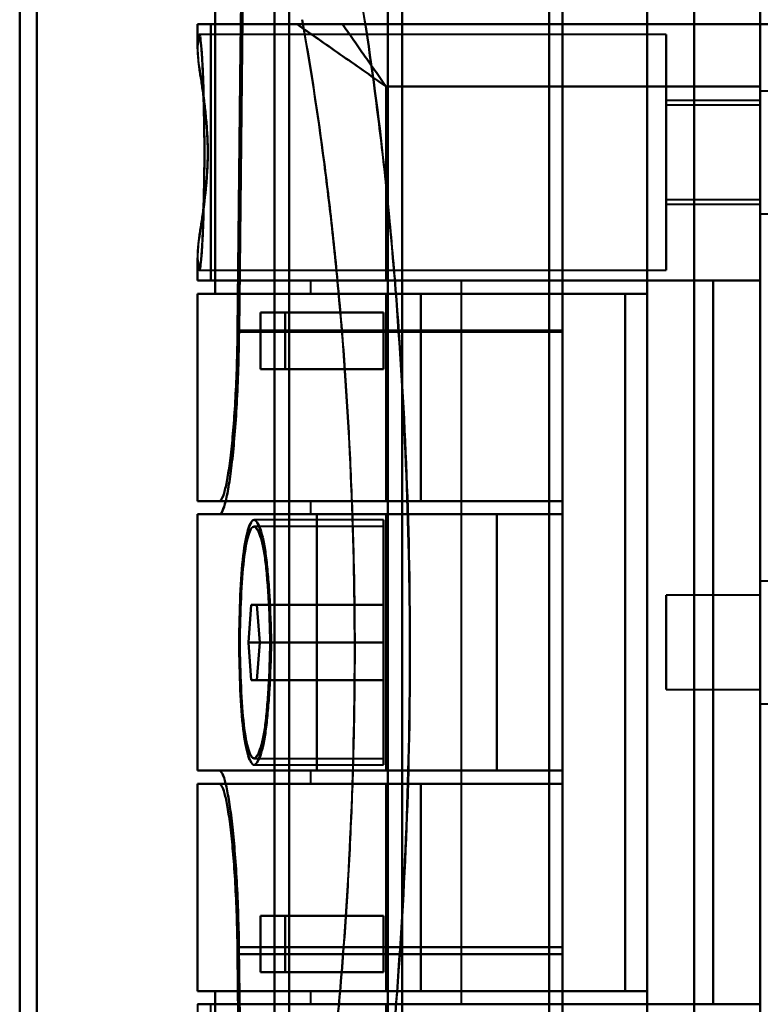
# Model space of a CAD drawing. Header units: millimetres. Extents: x -1352 to 2139, y -120 to 1046.
# Tile 10 of 77: x -624 to -585, y 239 to 291. Entities that reach past the tile are written whole.
import ezdxf

# ---------------------------------------------------------------- set-up
doc = ezdxf.new("R2010")
doc.units = ezdxf.units.MM
doc.layers.add('A-GENM', color=13, linetype='Continuous', lineweight=40)
doc.layers.add('G-IMPT', color=8, linetype='Continuous', lineweight=40)

# ---------------------------------------------------------------- blocks, each defined once
blk = doc.blocks.new('Maintenance r21 - Maintenance r21-755170-Avant')
at = {"layer": 'A-GENM'}
for p, q in [((-585, 973.372), (-585, 0)), ((-585, 0), (-585, 973.372))]:
    blk.add_line(p, q, dxfattribs=at)
blk = doc.blocks.new('Souche connecteur circulaire R23 - Souche connecteur circulaire R23-755165-Avant')
at = {"layer": 'A-GENM'}
blk.add_line((-585, 191.872), (-585, 349.372), dxfattribs=at)
blk = doc.blocks.new('NEXA 1000 CALQUES_dwg-755156-Avant')
at = {"layer": 'G-IMPT'}
for p, q in [((-585, 810.572), (-585, 291.172)), ((-585, 501.872), (-585, 184.872)), ((-585, 184.872), (-585, 501.872)), ((-585, 184.872), (-585, 501.872)), ((-624.3, 186.498), (-624.3, 343.372)), ((-624.3, 343.372), (-624.3, 186.498)), ((-623.387, 343.372), (-623.387, 185.907)), ((-623.387, 185.907), (-623.387, 343.372)), ((-610.773, 343.372), (-610.773, 186.498)), ((-610.773, 186.498), (-610.773, 343.372)), ((-610, 343.372), (-610, 185.907)), ((-610, 185.907), (-610, 343.372)), ((-604.773, 343.372), (-604.773, 185.464)), ((-604.773, 185.464), (-604.773, 343.372)), ((-604, 343.372), (-604, 184.872)), ((-604, 184.872), (-604, 343.372)), ((-585, 343.372), (-585, 184.872)), ((-596.2, 293.55), (-596.2, 223.55)), ((-596.2, 223.55), (-596.2, 293.55)), ((-595.5, 293.55), (-595.5, 223.55)), ((-595.5, 223.55), (-595.5, 293.55)), ((-585, 223.55), (-585, 293.55)), ((-585, 293.55), (-585, 223.55)), ((-596.2, 293.052), (-596.2, 224.032)), ((-596.2, 224.032), (-596.2, 293.052)), ((-595.5, 293.052), (-595.5, 224.032)), ((-595.5, 224.032), (-595.5, 293.052)), ((-614.861, 291.172), (-614.861, 289.846)), ((-614.861, 291.172), (-609.576, 291.172)), ((-609.576, 291.172), (-614.861, 291.172)), ((-614.857, 291.172), (-614.152, 291.172)), ((-614.152, 291.172), (-614.857, 291.172)), ((-584.4, 291.172), (-585, 291.172)), ((-585, 291.172), (-585, 287.872)), ((-585, 291.172), (-584.4, 291.172)), ((-590, 290.622), (-614.77, 290.622)), ((-590, 290.622), (-590, 284.372)), ((-590, 284.372), (-590, 290.622)), ((-582.785, 287.622), (-585, 287.622)), ((-582.785, 287.622), (-585, 287.622)), ((-585, 287.622), (-585, 281.558)), ((-585, 284.372), (-585, 287.622)), ((-585, 287.622), (-585, 282.747)), ((-585, 284.372), (-585, 287.622)), ((-585, 287.122), (-590, 287.122)), ((-590, 287.122), (-590, 284.372)), ((-590, 284.372), (-590, 287.122)), ((-585, 286.872), (-590, 286.872)), ((-590, 284.372), (-590, 286.872)), ((-590, 286.872), (-590, 284.372)), ((-585, 287.187), (-585, 284.372)), ((-585, 287.122), (-585, 284.372)), ((-585, 284.372), (-585, 287.122)), ((-585, 284.372), (-585, 286.872)), ((-585, 286.872), (-585, 284.372)), ((-585, 285.997), (-585, 284.372)), ((-590, 281.872), (-590, 284.372)), ((-590, 284.372), (-590, 281.872)), ((-590, 284.372), (-590, 281.622)), ((-590, 284.372), (-590, 278.122)), ((-590, 281.622), (-590, 284.372)), ((-590, 278.122), (-590, 284.372)), ((-585, 284.372), (-585, 281.122)), ((-585, 281.872), (-585, 284.372)), ((-585, 281.122), (-585, 284.372)), ((-585, 284.372), (-585, 281.872)), ((-585, 284.372), (-585, 281.122)), ((-585, 281.122), (-585, 284.372)), ((-585, 284.372), (-585, 281.622)), ((-585, 281.622), (-585, 284.372)), ((-590, 281.872), (-585, 281.872)), ((-590, 281.622), (-585, 281.622)), ((-585, 281.122), (-582.785, 281.122)), ((-585, 281.122), (-582.785, 281.122)), ((-614.861, 278.898), (-614.861, 277.572)), ((-614.77, 278.122), (-590, 278.122)), ((-614.861, 277.572), (-604.861, 277.572)), ((-604.861, 277.572), (-614.861, 277.572)), ((-614.857, 277.572), (-614.152, 277.572)), ((-614.152, 277.572), (-614.857, 277.572)), ((-608.861, 277.572), (-608.861, 276.872)), ((-604.861, 277.572), (-608.861, 277.572)), ((-608.861, 277.572), (-604.861, 277.572)), ((-600.861, 277.572), (-604.861, 277.572)), ((-604.861, 277.572), (-600.861, 277.572)), ((-600.861, 239.172), (-600.861, 277.572)), ((-614.861, 276.872), (-614.861, 265.872)), ((-614.861, 276.872), (-604.861, 276.872)), ((-604.861, 276.872), (-614.861, 276.872)), ((-614.857, 276.872), (-613.936, 276.872)), ((-613.936, 276.872), (-614.857, 276.872)), ((-604.861, 276.872), (-608.861, 276.872)), ((-608.861, 276.872), (-604.861, 276.872)), ((-603.015, 276.872), (-592.174, 276.872)), ((-592.174, 276.872), (-603.015, 276.872)), ((-611.528, 275.872), (-610.22, 275.872)), ((-610.22, 275.872), (-611.528, 275.872)), ((-595.5, 274.917), (-595.5, 265.872)), ((-595.5, 265.872), (-595.5, 274.917)), ((-595.5, 265.172), (-595.5, 274.85)), ((-595.5, 274.85), (-595.5, 265.172)), ((-610.22, 272.872), (-611.528, 272.872)), ((-611.528, 272.872), (-610.22, 272.872)), ((-604.861, 265.872), (-614.861, 265.872)), ((-614.861, 265.872), (-604.861, 265.872)), ((-613.709, 265.872), (-614.857, 265.872)), ((-614.857, 265.872), (-613.709, 265.872)), ((-608.861, 265.872), (-608.861, 265.172)), ((-608.861, 265.872), (-604.861, 265.872)), ((-604.861, 265.872), (-608.861, 265.872)), ((-595.5, 265.872), (-603.015, 265.872)), ((-603.015, 265.872), (-595.5, 265.872)), ((-614.861, 265.172), (-614.861, 251.572)), ((-614.861, 265.172), (-608.536, 265.172)), ((-608.536, 265.172), (-614.861, 265.172)), ((-614.857, 265.172), (-613.709, 265.172)), ((-613.709, 265.172), (-614.857, 265.172)), ((-613.709, 265.172), (-595.5, 265.172)), ((-605, 264.872), (-611.865, 264.872)), ((-604.861, 265.172), (-608.861, 265.172)), ((-608.861, 265.172), (-604.861, 265.172)), ((-605, 264.872), (-605, 258.372)), ((-605, 258.372), (-605, 264.872)), ((-598.974, 265.172), (-595.5, 265.172)), ((-595.5, 265.172), (-598.974, 265.172)), ((-605, 264.522), (-611.865, 264.522)), ((-605, 264.522), (-605, 258.372)), ((-605, 258.372), (-605, 264.522)), ((-582.785, 261.622), (-585, 261.622)), ((-585, 261.622), (-585, 255.558)), ((-585, 258.372), (-585, 261.622)), ((-585, 260.872), (-590, 260.872)), ((-590, 258.372), (-590, 260.872)), ((-590, 260.872), (-590, 258.372)), ((-585, 261.187), (-585, 258.372)), ((-585, 258.372), (-585, 260.872)), ((-585, 260.872), (-585, 258.372)), ((-612.16, 258.372), (-612.014, 260.372)), ((-612.014, 260.372), (-612.16, 258.372)), ((-612.014, 260.372), (-611.711, 260.372)), ((-611.711, 260.372), (-612.014, 260.372)), ((-611.711, 260.372), (-611.554, 258.372)), ((-611.554, 258.372), (-611.711, 260.372)), ((-612.014, 256.372), (-612.16, 258.372)), ((-612.16, 258.372), (-612.014, 256.372)), ((-611.554, 258.372), (-611.711, 256.372)), ((-611.711, 256.372), (-611.554, 258.372)), ((-605, 258.372), (-605, 252.222)), ((-605, 258.372), (-605, 251.872)), ((-605, 252.222), (-605, 258.372)), ((-605, 251.872), (-605, 258.372)), ((-590, 255.872), (-590, 258.372)), ((-590, 258.372), (-590, 255.872)), ((-585, 258.372), (-585, 255.122)), ((-585, 255.872), (-585, 258.372)), ((-585, 255.122), (-585, 258.372)), ((-585, 258.372), (-585, 255.872)), ((-611.711, 256.372), (-612.014, 256.372)), ((-612.014, 256.372), (-611.711, 256.372)), ((-590, 255.872), (-585, 255.872)), ((-585, 255.122), (-582.785, 255.122)), ((-611.865, 252.222), (-605, 252.222)), ((-611.865, 251.872), (-605, 251.872)), ((-608.536, 251.572), (-614.861, 251.572)), ((-614.861, 251.572), (-608.536, 251.572)), ((-613.709, 251.572), (-614.857, 251.572)), ((-614.857, 251.572), (-613.709, 251.572)), ((-595.5, 251.572), (-613.709, 251.572)), ((-608.861, 251.572), (-608.861, 250.872)), ((-608.861, 251.572), (-604.861, 251.572)), ((-604.861, 251.572), (-608.861, 251.572)), ((-595.5, 251.572), (-598.974, 251.572)), ((-598.974, 251.572), (-595.5, 251.572)), ((-595.5, 242.21), (-595.5, 251.572)), ((-595.5, 251.572), (-595.5, 242.21)), ((-614.861, 250.872), (-614.861, 239.872)), ((-614.861, 250.872), (-604.861, 250.872)), ((-604.861, 250.872), (-614.861, 250.872)), ((-614.857, 250.872), (-613.709, 250.872)), ((-613.709, 250.872), (-614.857, 250.872)), ((-604.861, 250.872), (-608.861, 250.872)), ((-608.861, 250.872), (-604.861, 250.872)), ((-603.015, 250.872), (-595.5, 250.872)), ((-595.5, 250.872), (-603.015, 250.872)), ((-595.5, 250.872), (-595.5, 241.827)), ((-595.5, 241.827), (-595.5, 250.872)), ((-611.528, 243.872), (-610.22, 243.872)), ((-610.22, 243.872), (-611.528, 243.872)), ((-610.22, 240.872), (-611.528, 240.872)), ((-611.528, 240.872), (-610.22, 240.872)), ((-604.861, 239.872), (-614.861, 239.872)), ((-614.861, 239.872), (-604.861, 239.872)), ((-613.936, 239.872), (-614.857, 239.872)), ((-614.857, 239.872), (-613.936, 239.872)), ((-608.861, 239.872), (-608.861, 239.172)), ((-608.861, 239.872), (-604.861, 239.872)), ((-604.861, 239.872), (-608.861, 239.872)), ((-592.174, 239.872), (-603.015, 239.872)), ((-603.015, 239.872), (-592.174, 239.872)), ((-614.861, 239.172), (-614.861, 237.846)), ((-604.861, 239.172), (-614.861, 239.172)), ((-614.861, 239.172), (-604.861, 239.172)), ((-614.152, 239.172), (-614.857, 239.172)), ((-608.861, 239.172), (-604.861, 239.172)), ((-604.861, 239.172), (-608.861, 239.172)), ((-604.861, 239.172), (-600.861, 239.172)), ((-600.861, 239.172), (-604.861, 239.172))]:
    blk.add_line(p, q, dxfattribs=at)
at = {"layer": 'G-IMPT', "flags": 128}
for points in [[(-585, 128.972), (-585, 331.172), (-585, 533.372), (-585, 735.572), (-585, 937.772)], [(-585, 937.772), (-585, 735.572), (-585, 533.372), (-585, 331.172), (-585, 128.972)], [(-585, 810.572), (-585, 680.722), (-585, 550.872), (-585, 421.022), (-585, 291.172)], [(-585, 291.172), (-585, 421.022), (-585, 550.872), (-585, 680.722), (-585, 810.572)], [(-595.5, 297.872), (-595.5, 292.134), (-595.5, 286.395), (-595.5, 280.656), (-595.5, 274.917)], [(-595.5, 274.917), (-595.5, 280.656), (-595.5, 286.395), (-595.5, 292.134), (-595.5, 297.872)], [(-591, 297.872), (-591, 278.122), (-591, 258.372), (-591, 238.622), (-591, 218.872)], [(-591, 218.872), (-591, 238.622), (-591, 258.372), (-591, 278.122), (-591, 297.872)], [(-588.509, 218.872), (-588.509, 238.622), (-588.509, 258.372), (-588.509, 278.122), (-588.509, 297.872)], [(-588.509, 297.872), (-588.509, 278.122), (-588.509, 258.372), (-588.509, 238.622), (-588.509, 218.872)], [(-585, 297.872), (-585, 278.122), (-585, 258.372), (-585, 238.622), (-585, 218.872)], [(-585, 218.872), (-585, 238.622), (-585, 258.372), (-585, 278.122), (-585, 297.872)], [(-595.5, 274.85), (-595.5, 280.431), (-595.5, 286.011), (-595.5, 291.592), (-595.5, 297.172)], [(-595.5, 297.172), (-595.5, 291.592), (-595.5, 286.011), (-595.5, 280.431), (-595.5, 274.85)], [(-612.52, 294.872), (-612.575, 289.885), (-612.63, 284.896), (-612.684, 279.907), (-612.738, 274.917)], [(-612.738, 274.917), (-612.684, 279.907), (-612.63, 284.896), (-612.575, 289.885), (-612.52, 294.872)], [(-612.659, 274.85), (-612.605, 279.857), (-612.549, 284.863), (-612.494, 289.868), (-612.437, 294.872)], [(-612.437, 294.872), (-612.494, 289.868), (-612.549, 284.863), (-612.605, 279.857), (-612.659, 274.85)], [(-613.936, 276.872), (-613.936, 280.622), (-613.936, 284.372), (-613.936, 288.122), (-613.936, 291.872)], [(-613.936, 291.872), (-613.936, 288.122), (-613.936, 284.372), (-613.936, 280.622), (-613.936, 276.872)], [(-591, 276.872), (-591, 280.622), (-591, 284.372), (-591, 288.122), (-591, 291.872)], [(-591, 291.872), (-591, 288.122), (-591, 284.372), (-591, 280.622), (-591, 276.872)], [(-614.857, 291.172), (-614.857, 290.879), (-614.857, 290.586), (-614.857, 290.292), (-614.857, 289.999)], [(-614.857, 289.999), (-614.857, 290.292), (-614.857, 290.586), (-614.857, 290.879), (-614.857, 291.172)], [(-614.152, 291.172), (-614.152, 287.772), (-614.152, 284.372), (-614.152, 280.972), (-614.152, 277.572)], [(-614.152, 277.572), (-614.152, 280.972), (-614.152, 284.372), (-614.152, 287.772), (-614.152, 291.172)], [(-614.152, 291.172), (-606.864, 291.172), (-599.576, 291.172), (-592.288, 291.172), (-585, 291.172)], [(-585, 291.172), (-592.288, 291.172), (-599.576, 291.172), (-606.864, 291.172), (-614.152, 291.172)], [(-585, 291.172), (-590.543, 291.172), (-596.085, 291.172), (-601.628, 291.172), (-607.17, 291.172)], [(-607.17, 291.172), (-601.628, 291.172), (-596.085, 291.172), (-590.543, 291.172), (-585, 291.172)], [(-585, 291.172), (-585, 274.772), (-585, 258.372), (-585, 241.972), (-585, 225.572)], [(-585, 225.572), (-585, 241.972), (-585, 258.372), (-585, 274.772), (-585, 291.172)], [(-585, 291.172), (-585, 274.772), (-585, 258.372), (-585, 241.972), (-585, 225.572)], [(-585, 291.172), (-585, 274.772), (-585, 258.372), (-585, 241.972), (-585, 225.572)], [(-583, 291.172), (-583.5, 291.172), (-584, 291.172), (-584.5, 291.172), (-585, 291.172)], [(-585, 291.172), (-584.5, 291.172), (-584, 291.172), (-583.5, 291.172), (-583, 291.172)], [(-585, 225.572), (-585, 241.972), (-585, 258.372), (-585, 274.772), (-585, 291.172)], [(-585, 287.872), (-589.965, 287.872), (-594.93, 287.872), (-599.896, 287.872), (-604.861, 287.872)], [(-604.861, 287.872), (-604.861, 285.297), (-604.861, 282.722), (-604.861, 280.147), (-604.861, 277.572)], [(-604.861, 287.872), (-599.896, 287.872), (-594.93, 287.872), (-589.965, 287.872), (-585, 287.872)], [(-604.861, 277.572), (-604.861, 280.147), (-604.861, 282.722), (-604.861, 285.297), (-604.861, 287.872)], [(-585, 228.872), (-585, 243.622), (-585, 258.372), (-585, 273.122), (-585, 287.872)], [(-614.857, 278.746), (-614.857, 278.453), (-614.857, 278.159), (-614.857, 277.866), (-614.857, 277.572)], [(-614.857, 277.572), (-614.857, 277.866), (-614.857, 278.159), (-614.857, 278.453), (-614.857, 278.746)], [(-614.152, 277.572), (-607.489, 277.572), (-600.826, 277.572), (-594.163, 277.572), (-587.5, 277.572)], [(-587.5, 277.572), (-594.163, 277.572), (-600.826, 277.572), (-607.489, 277.572), (-614.152, 277.572)], [(-587.5, 277.572), (-591.84, 277.572), (-596.18, 277.572), (-600.521, 277.572), (-604.861, 277.572)], [(-604.861, 277.572), (-600.521, 277.572), (-596.18, 277.572), (-591.84, 277.572), (-587.5, 277.572)], [(-585, 277.572), (-585.625, 277.572), (-586.25, 277.572), (-586.875, 277.572), (-587.5, 277.572)], [(-587.5, 277.572), (-587.5, 267.972), (-587.5, 258.372), (-587.5, 248.772), (-587.5, 239.172)], [(-587.5, 239.172), (-587.5, 248.772), (-587.5, 258.372), (-587.5, 267.972), (-587.5, 277.572)], [(-587.5, 277.572), (-586.875, 277.572), (-586.25, 277.572), (-585.625, 277.572), (-585, 277.572)], [(-587.5, 277.572), (-587.5, 267.972), (-587.5, 258.372), (-587.5, 248.772), (-587.5, 239.172)], [(-587.5, 239.172), (-587.5, 248.772), (-587.5, 258.372), (-587.5, 267.972), (-587.5, 277.572)], [(-587.5, 277.572), (-586.875, 277.572), (-586.25, 277.572), (-585.625, 277.572), (-585, 277.572)], [(-585, 277.572), (-585.625, 277.572), (-586.25, 277.572), (-586.875, 277.572), (-587.5, 277.572)], [(-587.5, 239.172), (-587.5, 248.772), (-587.5, 258.372), (-587.5, 267.972), (-587.5, 277.572)], [(-587.5, 277.572), (-587.5, 267.972), (-587.5, 258.372), (-587.5, 248.772), (-587.5, 239.172)], [(-587.5, 277.572), (-587.5, 267.972), (-587.5, 258.372), (-587.5, 248.772), (-587.5, 239.172)], [(-587.5, 239.172), (-587.5, 248.772), (-587.5, 258.372), (-587.5, 267.972), (-587.5, 277.572)], [(-585, 239.172), (-585, 248.772), (-585, 258.372), (-585, 267.972), (-585, 277.572)], [(-585, 277.572), (-585, 267.972), (-585, 258.372), (-585, 248.772), (-585, 239.172)], [(-614.857, 276.872), (-614.857, 274.122), (-614.857, 271.372), (-614.857, 268.622), (-614.857, 265.872)], [(-614.857, 265.872), (-614.857, 268.622), (-614.857, 271.372), (-614.857, 274.122), (-614.857, 276.872)], [(-591, 276.872), (-596.734, 276.872), (-602.468, 276.872), (-608.202, 276.872), (-613.936, 276.872)], [(-613.936, 276.872), (-608.202, 276.872), (-602.468, 276.872), (-596.734, 276.872), (-591, 276.872)], [(-603.015, 276.872), (-603.477, 276.872), (-603.938, 276.872), (-604.399, 276.872), (-604.861, 276.872)], [(-604.861, 276.872), (-604.861, 274.122), (-604.861, 271.372), (-604.861, 268.622), (-604.861, 265.872)], [(-604.861, 265.872), (-604.861, 268.622), (-604.861, 271.372), (-604.861, 274.122), (-604.861, 276.872)], [(-604.861, 265.872), (-604.861, 268.622), (-604.861, 271.372), (-604.861, 274.122), (-604.861, 276.872)], [(-604.861, 276.872), (-601.689, 276.872), (-598.517, 276.872), (-595.346, 276.872), (-592.174, 276.872)], [(-604.861, 276.872), (-604.861, 274.122), (-604.861, 271.372), (-604.861, 268.622), (-604.861, 265.872)], [(-604.861, 265.872), (-604.861, 268.622), (-604.861, 271.372), (-604.861, 274.122), (-604.861, 276.872)], [(-592.174, 276.872), (-595.346, 276.872), (-598.517, 276.872), (-601.689, 276.872), (-604.861, 276.872)], [(-604.861, 276.872), (-601.396, 276.872), (-597.93, 276.872), (-594.465, 276.872), (-591, 276.872)], [(-604.861, 276.872), (-604.399, 276.872), (-603.938, 276.872), (-603.477, 276.872), (-603.015, 276.872)], [(-591, 276.872), (-594.465, 276.872), (-597.93, 276.872), (-601.396, 276.872), (-604.861, 276.872)], [(-604.861, 276.872), (-604.861, 274.122), (-604.861, 271.372), (-604.861, 268.622), (-604.861, 265.872)], [(-603.015, 265.872), (-603.015, 268.622), (-603.015, 271.372), (-603.015, 274.122), (-603.015, 276.872)], [(-603.015, 276.872), (-603.015, 274.122), (-603.015, 271.372), (-603.015, 268.622), (-603.015, 265.872)], [(-592.174, 239.872), (-592.174, 249.122), (-592.174, 258.372), (-592.174, 267.622), (-592.174, 276.872)], [(-592.174, 276.872), (-592.174, 267.622), (-592.174, 258.372), (-592.174, 249.122), (-592.174, 239.872)], [(-591, 239.872), (-591, 249.122), (-591, 258.372), (-591, 267.622), (-591, 276.872)], [(-591, 276.872), (-591, 267.622), (-591, 258.372), (-591, 249.122), (-591, 239.872)], [(-611.528, 272.872), (-611.528, 273.622), (-611.528, 274.372), (-611.528, 275.122), (-611.528, 275.872)], [(-611.528, 275.872), (-609.896, 275.872), (-608.264, 275.872), (-606.632, 275.872), (-605, 275.872)], [(-605, 275.872), (-606.632, 275.872), (-608.264, 275.872), (-609.896, 275.872), (-611.528, 275.872)], [(-611.528, 275.872), (-611.528, 275.122), (-611.528, 274.372), (-611.528, 273.622), (-611.528, 272.872)], [(-610.22, 275.872), (-608.915, 275.872), (-607.61, 275.872), (-606.305, 275.872), (-605, 275.872)], [(-610.22, 275.872), (-610.22, 275.122), (-610.22, 274.372), (-610.22, 273.622), (-610.22, 272.872)], [(-605, 275.872), (-606.305, 275.872), (-607.61, 275.872), (-608.915, 275.872), (-610.22, 275.872)], [(-610.22, 272.872), (-610.22, 273.622), (-610.22, 274.372), (-610.22, 275.122), (-610.22, 275.872)], [(-605, 272.872), (-605, 273.622), (-605, 274.372), (-605, 275.122), (-605, 275.872)], [(-605, 275.872), (-605, 275.122), (-605, 274.372), (-605, 273.622), (-605, 272.872)], [(-605, 275.872), (-605, 275.122), (-605, 274.372), (-605, 273.622), (-605, 272.872)], [(-605, 272.872), (-605, 273.622), (-605, 274.372), (-605, 275.122), (-605, 275.872)], [(-612.738, 274.917), (-608.428, 274.917), (-604.119, 274.917), (-599.809, 274.917), (-595.5, 274.917)], [(-595.5, 274.917), (-599.809, 274.917), (-604.119, 274.917), (-608.428, 274.917), (-612.738, 274.917)], [(-595.5, 274.85), (-599.79, 274.85), (-604.08, 274.85), (-608.37, 274.85), (-612.659, 274.85)], [(-612.659, 274.85), (-608.37, 274.85), (-604.08, 274.85), (-599.79, 274.85), (-595.5, 274.85)], [(-611.528, 272.872), (-609.896, 272.872), (-608.264, 272.872), (-606.632, 272.872), (-605, 272.872)], [(-605, 272.872), (-606.632, 272.872), (-608.264, 272.872), (-609.896, 272.872), (-611.528, 272.872)], [(-605, 272.872), (-606.305, 272.872), (-607.61, 272.872), (-608.915, 272.872), (-610.22, 272.872)], [(-610.22, 272.872), (-608.915, 272.872), (-607.61, 272.872), (-606.305, 272.872), (-605, 272.872)], [(-595.5, 265.872), (-600.052, 265.872), (-604.604, 265.872), (-609.157, 265.872), (-613.709, 265.872)], [(-613.709, 265.872), (-609.157, 265.872), (-604.604, 265.872), (-600.052, 265.872), (-595.5, 265.872)], [(-604.861, 265.872), (-604.399, 265.872), (-603.938, 265.872), (-603.477, 265.872), (-603.015, 265.872)], [(-595.5, 265.872), (-597.84, 265.872), (-600.18, 265.872), (-602.521, 265.872), (-604.861, 265.872)], [(-595.5, 265.872), (-597.84, 265.872), (-600.18, 265.872), (-602.521, 265.872), (-604.861, 265.872)], [(-604.861, 265.872), (-602.521, 265.872), (-600.18, 265.872), (-597.84, 265.872), (-595.5, 265.872)], [(-603.015, 265.872), (-603.477, 265.872), (-603.938, 265.872), (-604.399, 265.872), (-604.861, 265.872)], [(-604.861, 265.872), (-602.521, 265.872), (-600.18, 265.872), (-597.84, 265.872), (-595.5, 265.872)], [(-595.5, 265.872), (-595.5, 265.697), (-595.5, 265.522), (-595.5, 265.347), (-595.5, 265.172)], [(-595.5, 265.172), (-595.5, 265.347), (-595.5, 265.522), (-595.5, 265.697), (-595.5, 265.872)], [(-595.5, 265.872), (-595.5, 265.697), (-595.5, 265.522), (-595.5, 265.347), (-595.5, 265.172)], [(-595.5, 265.172), (-595.5, 265.347), (-595.5, 265.522), (-595.5, 265.697), (-595.5, 265.872)], [(-595.5, 265.872), (-595.5, 265.697), (-595.5, 265.522), (-595.5, 265.347), (-595.5, 265.172)], [(-595.5, 265.172), (-595.5, 265.347), (-595.5, 265.522), (-595.5, 265.697), (-595.5, 265.872)], [(-614.857, 251.572), (-614.857, 254.972), (-614.857, 258.372), (-614.857, 261.772), (-614.857, 265.172)], [(-614.857, 265.172), (-614.857, 261.772), (-614.857, 258.372), (-614.857, 254.972), (-614.857, 251.572)], [(-595.5, 265.172), (-600.052, 265.172), (-604.604, 265.172), (-609.157, 265.172), (-613.709, 265.172)], [(-613.709, 265.172), (-609.157, 265.172), (-604.604, 265.172), (-600.052, 265.172), (-595.5, 265.172)], [(-608.536, 251.572), (-608.536, 254.972), (-608.536, 258.372), (-608.536, 261.772), (-608.536, 265.172)], [(-598.974, 265.172), (-601.365, 265.172), (-603.755, 265.172), (-606.146, 265.172), (-608.536, 265.172)], [(-608.536, 265.172), (-608.536, 261.772), (-608.536, 258.372), (-608.536, 254.972), (-608.536, 251.572)], [(-608.536, 265.172), (-606.146, 265.172), (-603.755, 265.172), (-601.365, 265.172), (-598.974, 265.172)], [(-604.861, 251.572), (-604.861, 254.972), (-604.861, 258.372), (-604.861, 261.772), (-604.861, 265.172)], [(-604.861, 265.172), (-602.521, 265.172), (-600.18, 265.172), (-597.84, 265.172), (-595.5, 265.172)], [(-604.861, 265.172), (-604.861, 261.772), (-604.861, 258.372), (-604.861, 254.972), (-604.861, 251.572)], [(-604.861, 251.572), (-604.861, 254.972), (-604.861, 258.372), (-604.861, 261.772), (-604.861, 265.172)], [(-604.861, 265.172), (-602.521, 265.172), (-600.18, 265.172), (-597.84, 265.172), (-595.5, 265.172)], [(-595.5, 265.172), (-597.84, 265.172), (-600.18, 265.172), (-602.521, 265.172), (-604.861, 265.172)], [(-595.5, 265.172), (-597.84, 265.172), (-600.18, 265.172), (-602.521, 265.172), (-604.861, 265.172)], [(-604.861, 265.172), (-604.861, 261.772), (-604.861, 258.372), (-604.861, 254.972), (-604.861, 251.572)], [(-598.974, 251.572), (-598.974, 254.972), (-598.974, 258.372), (-598.974, 261.772), (-598.974, 265.172)], [(-598.974, 265.172), (-598.974, 261.772), (-598.974, 258.372), (-598.974, 254.972), (-598.974, 251.572)], [(-612.014, 260.372), (-610.261, 260.372), (-608.507, 260.372), (-606.754, 260.372), (-605, 260.372)], [(-605, 260.372), (-606.754, 260.372), (-608.507, 260.372), (-610.261, 260.372), (-612.014, 260.372)], [(-605, 260.372), (-606.678, 260.372), (-608.356, 260.372), (-610.033, 260.372), (-611.711, 260.372)], [(-611.711, 260.372), (-610.033, 260.372), (-608.356, 260.372), (-606.678, 260.372), (-605, 260.372)], [(-605, 258.372), (-605, 258.872), (-605, 259.372), (-605, 259.872), (-605, 260.372)], [(-605, 260.372), (-605, 259.872), (-605, 259.372), (-605, 258.872), (-605, 258.372)], [(-605, 258.372), (-605, 258.872), (-605, 259.372), (-605, 259.872), (-605, 260.372)], [(-605, 260.372), (-605, 259.872), (-605, 259.372), (-605, 258.872), (-605, 258.372)], [(-612.16, 258.372), (-610.37, 258.372), (-608.58, 258.372), (-606.79, 258.372), (-605, 258.372)], [(-605, 258.372), (-606.79, 258.372), (-608.58, 258.372), (-610.37, 258.372), (-612.16, 258.372)], [(-611.554, 258.372), (-609.916, 258.372), (-608.277, 258.372), (-606.639, 258.372), (-605, 258.372)], [(-605, 258.372), (-606.639, 258.372), (-608.277, 258.372), (-609.916, 258.372), (-611.554, 258.372)], [(-605, 256.372), (-605, 256.872), (-605, 257.372), (-605, 257.872), (-605, 258.372)], [(-605, 258.372), (-605, 257.872), (-605, 257.372), (-605, 256.872), (-605, 256.372)], [(-605, 256.372), (-605, 256.872), (-605, 257.372), (-605, 257.872), (-605, 258.372)], [(-605, 258.372), (-605, 257.872), (-605, 257.372), (-605, 256.872), (-605, 256.372)], [(-612.014, 256.372), (-610.261, 256.372), (-608.507, 256.372), (-606.754, 256.372), (-605, 256.372)], [(-605, 256.372), (-606.754, 256.372), (-608.507, 256.372), (-610.261, 256.372), (-612.014, 256.372)], [(-611.711, 256.372), (-610.033, 256.372), (-608.356, 256.372), (-606.678, 256.372), (-605, 256.372)], [(-605, 256.372), (-606.678, 256.372), (-608.356, 256.372), (-610.033, 256.372), (-611.711, 256.372)], [(-595.5, 251.572), (-600.052, 251.572), (-604.604, 251.572), (-609.157, 251.572), (-613.709, 251.572)], [(-613.709, 251.572), (-609.157, 251.572), (-604.604, 251.572), (-600.052, 251.572), (-595.5, 251.572)], [(-608.536, 251.572), (-606.146, 251.572), (-603.755, 251.572), (-601.365, 251.572), (-598.974, 251.572)], [(-598.974, 251.572), (-601.365, 251.572), (-603.755, 251.572), (-606.146, 251.572), (-608.536, 251.572)], [(-595.5, 251.572), (-597.84, 251.572), (-600.18, 251.572), (-602.521, 251.572), (-604.861, 251.572)], [(-604.861, 251.572), (-602.521, 251.572), (-600.18, 251.572), (-597.84, 251.572), (-595.5, 251.572)], [(-595.5, 251.572), (-597.84, 251.572), (-600.18, 251.572), (-602.521, 251.572), (-604.861, 251.572)], [(-604.861, 251.572), (-602.521, 251.572), (-600.18, 251.572), (-597.84, 251.572), (-595.5, 251.572)], [(-595.5, 251.572), (-595.5, 251.397), (-595.5, 251.222), (-595.5, 251.047), (-595.5, 250.872)], [(-595.5, 250.872), (-595.5, 251.047), (-595.5, 251.222), (-595.5, 251.397), (-595.5, 251.572)], [(-595.5, 251.572), (-595.5, 251.397), (-595.5, 251.222), (-595.5, 251.047), (-595.5, 250.872)], [(-595.5, 250.872), (-595.5, 251.047), (-595.5, 251.222), (-595.5, 251.397), (-595.5, 251.572)], [(-595.5, 251.572), (-595.5, 251.397), (-595.5, 251.222), (-595.5, 251.047), (-595.5, 250.872)], [(-595.5, 250.872), (-595.5, 251.047), (-595.5, 251.222), (-595.5, 251.397), (-595.5, 251.572)], [(-614.857, 250.872), (-614.857, 248.122), (-614.857, 245.372), (-614.857, 242.622), (-614.857, 239.872)], [(-614.857, 239.872), (-614.857, 242.622), (-614.857, 245.372), (-614.857, 248.122), (-614.857, 250.872)], [(-595.5, 250.872), (-600.052, 250.872), (-604.604, 250.872), (-609.157, 250.872), (-613.709, 250.872)], [(-613.709, 250.872), (-609.157, 250.872), (-604.604, 250.872), (-600.052, 250.872), (-595.5, 250.872)], [(-604.861, 239.872), (-604.861, 242.622), (-604.861, 245.372), (-604.861, 248.122), (-604.861, 250.872)], [(-603.015, 250.872), (-603.477, 250.872), (-603.938, 250.872), (-604.399, 250.872), (-604.861, 250.872)], [(-604.861, 250.872), (-604.861, 248.122), (-604.861, 245.372), (-604.861, 242.622), (-604.861, 239.872)], [(-604.861, 239.872), (-604.861, 242.622), (-604.861, 245.372), (-604.861, 248.122), (-604.861, 250.872)], [(-604.861, 250.872), (-602.521, 250.872), (-600.18, 250.872), (-597.84, 250.872), (-595.5, 250.872)], [(-604.861, 250.872), (-604.861, 248.122), (-604.861, 245.372), (-604.861, 242.622), (-604.861, 239.872)], [(-604.861, 239.872), (-604.861, 242.622), (-604.861, 245.372), (-604.861, 248.122), (-604.861, 250.872)], [(-595.5, 250.872), (-597.84, 250.872), (-600.18, 250.872), (-602.521, 250.872), (-604.861, 250.872)], [(-604.861, 250.872), (-602.521, 250.872), (-600.18, 250.872), (-597.84, 250.872), (-595.5, 250.872)], [(-604.861, 250.872), (-604.399, 250.872), (-603.938, 250.872), (-603.477, 250.872), (-603.015, 250.872)], [(-595.5, 250.872), (-597.84, 250.872), (-600.18, 250.872), (-602.521, 250.872), (-604.861, 250.872)], [(-604.861, 250.872), (-604.861, 248.122), (-604.861, 245.372), (-604.861, 242.622), (-604.861, 239.872)], [(-603.015, 239.872), (-603.015, 242.622), (-603.015, 245.372), (-603.015, 248.122), (-603.015, 250.872)], [(-603.015, 250.872), (-603.015, 248.122), (-603.015, 245.372), (-603.015, 242.622), (-603.015, 239.872)], [(-611.528, 240.872), (-611.528, 241.622), (-611.528, 242.372), (-611.528, 243.122), (-611.528, 243.872)], [(-611.528, 243.872), (-609.896, 243.872), (-608.264, 243.872), (-606.632, 243.872), (-605, 243.872)], [(-605, 243.872), (-606.632, 243.872), (-608.264, 243.872), (-609.896, 243.872), (-611.528, 243.872)], [(-611.528, 243.872), (-611.528, 243.122), (-611.528, 242.372), (-611.528, 241.622), (-611.528, 240.872)], [(-610.22, 243.872), (-608.915, 243.872), (-607.61, 243.872), (-606.305, 243.872), (-605, 243.872)], [(-610.22, 243.872), (-610.22, 243.122), (-610.22, 242.372), (-610.22, 241.622), (-610.22, 240.872)], [(-605, 243.872), (-606.305, 243.872), (-607.61, 243.872), (-608.915, 243.872), (-610.22, 243.872)], [(-610.22, 240.872), (-610.22, 241.622), (-610.22, 242.372), (-610.22, 243.122), (-610.22, 243.872)], [(-605, 243.872), (-605, 243.122), (-605, 242.372), (-605, 241.622), (-605, 240.872)], [(-605, 240.872), (-605, 241.622), (-605, 242.372), (-605, 243.122), (-605, 243.872)], [(-605, 243.872), (-605, 243.122), (-605, 242.372), (-605, 241.622), (-605, 240.872)], [(-605, 240.872), (-605, 241.622), (-605, 242.372), (-605, 243.122), (-605, 243.872)], [(-612.437, 221.872), (-612.495, 226.956), (-612.552, 232.04), (-612.608, 237.125), (-612.663, 242.21)], [(-595.5, 242.21), (-599.791, 242.21), (-604.082, 242.21), (-608.373, 242.21), (-612.663, 242.21)], [(-612.663, 242.21), (-612.608, 237.125), (-612.552, 232.04), (-612.495, 226.956), (-612.437, 221.872)], [(-612.663, 242.21), (-608.373, 242.21), (-604.082, 242.21), (-599.791, 242.21), (-595.5, 242.21)], [(-595.5, 219.572), (-595.5, 225.232), (-595.5, 230.891), (-595.5, 236.551), (-595.5, 242.21)], [(-595.5, 242.21), (-595.5, 236.551), (-595.5, 230.891), (-595.5, 225.232), (-595.5, 219.572)], [(-612.738, 241.827), (-612.684, 236.838), (-612.63, 231.848), (-612.575, 226.86), (-612.52, 221.872)], [(-595.5, 241.827), (-599.809, 241.827), (-604.119, 241.827), (-608.428, 241.827), (-612.738, 241.827)], [(-612.52, 221.872), (-612.575, 226.86), (-612.63, 231.848), (-612.684, 236.838), (-612.738, 241.827)], [(-612.738, 241.827), (-608.428, 241.827), (-604.119, 241.827), (-599.809, 241.827), (-595.5, 241.827)], [(-595.5, 241.827), (-595.5, 236.089), (-595.5, 230.35), (-595.5, 224.611), (-595.5, 218.872)], [(-595.5, 218.872), (-595.5, 224.611), (-595.5, 230.35), (-595.5, 236.089), (-595.5, 241.827)], [(-611.528, 240.872), (-609.896, 240.872), (-608.264, 240.872), (-606.632, 240.872), (-605, 240.872)], [(-605, 240.872), (-606.632, 240.872), (-608.264, 240.872), (-609.896, 240.872), (-611.528, 240.872)], [(-605, 240.872), (-606.305, 240.872), (-607.61, 240.872), (-608.915, 240.872), (-610.22, 240.872)], [(-610.22, 240.872), (-608.915, 240.872), (-607.61, 240.872), (-606.305, 240.872), (-605, 240.872)], [(-613.936, 224.872), (-613.936, 228.622), (-613.936, 232.372), (-613.936, 236.122), (-613.936, 239.872)], [(-591, 239.872), (-596.734, 239.872), (-602.468, 239.872), (-608.202, 239.872), (-613.936, 239.872)], [(-613.936, 239.872), (-613.936, 236.122), (-613.936, 232.372), (-613.936, 228.622), (-613.936, 224.872)], [(-613.936, 239.872), (-608.202, 239.872), (-602.468, 239.872), (-596.734, 239.872), (-591, 239.872)], [(-604.861, 239.872), (-604.399, 239.872), (-603.938, 239.872), (-603.477, 239.872), (-603.015, 239.872)], [(-592.174, 239.872), (-595.346, 239.872), (-598.517, 239.872), (-601.689, 239.872), (-604.861, 239.872)], [(-591, 239.872), (-594.465, 239.872), (-597.93, 239.872), (-601.396, 239.872), (-604.861, 239.872)], [(-604.861, 239.872), (-601.689, 239.872), (-598.517, 239.872), (-595.346, 239.872), (-592.174, 239.872)], [(-603.015, 239.872), (-603.477, 239.872), (-603.938, 239.872), (-604.399, 239.872), (-604.861, 239.872)], [(-604.861, 239.872), (-601.396, 239.872), (-597.93, 239.872), (-594.465, 239.872), (-591, 239.872)], [(-591, 224.872), (-591, 228.622), (-591, 232.372), (-591, 236.122), (-591, 239.872)], [(-591, 239.872), (-591, 236.122), (-591, 232.372), (-591, 228.622), (-591, 224.872)], [(-614.857, 239.172), (-614.857, 238.879), (-614.857, 238.585), (-614.857, 238.292), (-614.857, 237.999)], [(-587.5, 239.172), (-594.163, 239.172), (-600.826, 239.172), (-607.489, 239.172), (-614.152, 239.172)], [(-614.152, 239.172), (-607.489, 239.172), (-600.826, 239.172), (-594.163, 239.172), (-587.5, 239.172)], [(-614.152, 225.572), (-614.152, 228.972), (-614.152, 232.372), (-614.152, 235.772), (-614.152, 239.172)], [(-604.861, 239.172), (-600.521, 239.172), (-596.18, 239.172), (-591.84, 239.172), (-587.5, 239.172)], [(-587.5, 239.172), (-591.84, 239.172), (-596.18, 239.172), (-600.521, 239.172), (-604.861, 239.172)], [(-604.861, 228.872), (-604.861, 231.447), (-604.861, 234.022), (-604.861, 236.597), (-604.861, 239.172)], [(-587.5, 239.172), (-586.875, 239.172), (-586.25, 239.172), (-585.625, 239.172), (-585, 239.172)], [(-585, 239.172), (-585.625, 239.172), (-586.25, 239.172), (-586.875, 239.172), (-587.5, 239.172)], [(-587.5, 239.172), (-586.875, 239.172), (-586.25, 239.172), (-585.625, 239.172), (-585, 239.172)], [(-585, 239.172), (-585.625, 239.172), (-586.25, 239.172), (-586.875, 239.172), (-587.5, 239.172)]]:
    blk.add_lwpolyline(points, dxfattribs=at)
at = {"layer": 'G-IMPT'}
for points in [[(-606.163, 223.55), (-605.333, 228.236), (-604.098, 239.354), (-603.306, 258.823), (-604.236, 278.178), (-605.514, 289.027), (-606.359, 293.55)], [(-604.861, 287.872), (-605.27, 288.16), (-606.088, 288.731), (-607.297, 289.577), (-608.469, 290.399), (-609.215, 290.918), (-609.576, 291.172)], [(-609.576, 291.172), (-609.205, 291.172), (-608.423, 291.172), (-607.59, 291.172), (-607.17, 291.172)]]:
    blk.add_open_spline(points, degree=3, dxfattribs=at)
for points, knots in [([(-606.359, 293.55), (-605.975, 291.281), (-605.425, 287.546), (-604.8, 282.086), (-604.25, 276.22), (-603.759, 268.559), (-603.528, 258.784), (-603.688, 249.126), (-604.135, 241.249), (-604.644, 235.385), (-605.251, 229.714), (-605.787, 225.886), (-606.163, 223.55)], [0, 0, 0, 0, 0.125, 0.1875, 0.25, 0.375, 0.5, 0.625, 0.75, 0.8125, 0.875, 1, 1, 1, 1]), ([(-607.17, 291.172), (-607.377, 291.175), (-607.694, 291.172), (-608.106, 291.172), (-608.411, 291.173), (-608.712, 291.172), (-609.105, 291.172), (-609.393, 291.17), (-609.576, 291.172)], [0, 0, 0, 0, 0.25, 0.375, 0.5, 0.625, 0.75, 1, 1, 1, 1]), ([(-609.576, 291.172), (-608.854, 290.667), (-607.7, 289.859), (-606.088, 288.731), (-605.27, 288.159), (-604.861, 287.872)], [0, 0, 0, 0, 0.5, 0.75, 1, 1, 1, 1]), ([(-609.115, 225.615), (-608.737, 227.805), (-608.197, 231.395), (-607.585, 236.721), (-607.072, 242.23), (-606.62, 249.643), (-606.458, 258.739), (-606.692, 267.942), (-607.188, 275.151), (-607.743, 280.66), (-608.374, 285.785), (-608.927, 289.287), (-609.313, 291.415)], [0, 0, 0, 0, 0.125, 0.1875, 0.25, 0.375, 0.5, 0.625, 0.75, 0.8125, 0.875, 1, 1, 1, 1]), ([(-609.313, 291.415), (-608.913, 289.167), (-608.354, 285.62), (-607.729, 280.526), (-607.329, 276.551), (-606.998, 272.312), (-606.743, 267.833), (-606.576, 263.256), (-606.507, 258.758), (-606.542, 254.253), (-606.675, 249.654), (-606.898, 245.138), (-607.201, 240.847), (-607.578, 236.803), (-608.176, 231.598), (-608.722, 227.944), (-609.115, 225.615)], [0, 0, 0, 0, 0.125, 0.1875, 0.25, 0.3125, 0.375, 0.4375, 0.5, 0.5625, 0.625, 0.6875, 0.75, 0.8125, 0.875, 1, 1, 1, 1]), ([(-607.17, 291.172), (-606.799, 290.643), (-606.228, 289.826), (-605.449, 288.713), (-605.057, 288.153), (-604.861, 287.872)], [0, 0, 0, 0, 0.5, 0.75, 1, 1, 1, 1]), ([(-604.861, 287.872), (-605.057, 288.153), (-605.449, 288.713), (-606.228, 289.826), (-606.8, 290.643), (-607.17, 291.172)], [0, 0, 0, 0, 0.25, 0.5, 1, 1, 1, 1]), ([(-614.857, 289.999), (-614.828, 290.454), (-614.781, 290.778), (-614.699, 290.392), (-614.637, 289.71), (-614.582, 288.71), (-614.534, 287.444), (-614.508, 285.964), (-614.499, 284.904), (-614.498, 284.372)], [0, 0, 0, 0, 0.25, 0.375, 0.5, 0.625, 0.75, 0.875, 1, 1, 1, 1]), ([(-614.857, 278.746), (-614.839, 278.569), (-614.802, 278.317), (-614.755, 278.26), (-614.718, 278.368), (-614.69, 278.527), (-614.668, 278.723), (-614.651, 278.92), (-614.638, 279.084), (-614.626, 279.277), (-614.609, 279.585), (-614.58, 280.231), (-614.549, 281.163), (-614.524, 282.173), (-614.509, 282.938), (-614.5, 283.69), (-614.496, 284.372), (-614.5, 285.055), (-614.509, 285.807), (-614.524, 286.572), (-614.549, 287.582), (-614.58, 288.514), (-614.609, 289.16), (-614.626, 289.467), (-614.638, 289.661), (-614.651, 289.825), (-614.668, 290.021), (-614.69, 290.217), (-614.718, 290.376), (-614.755, 290.485), (-614.802, 290.428), (-614.839, 290.176), (-614.857, 289.999)], [0, 0, 0, 0, 0.0625, 0.125, 0.15625, 0.1875, 0.21875, 0.234375, 0.25, 0.265625, 0.28125, 0.3125, 0.375, 0.40625, 0.4375, 0.46875, 0.5, 0.53125, 0.5625, 0.59375, 0.625, 0.6875, 0.71875, 0.734375, 0.75, 0.765625, 0.78125, 0.8125, 0.84375, 0.875, 0.9375, 1, 1, 1, 1]), ([(-614.857, 289.999), (-614.872, 289.704), (-614.823, 289.198), (-614.7, 288.389), (-614.597, 287.725), (-614.493, 286.964), (-614.4, 286.113), (-614.335, 285.227), (-614.309, 284.373), (-614.335, 283.52), (-614.422, 282.335), (-614.562, 281.238), (-614.7, 280.355), (-614.823, 279.546), (-614.872, 279.04), (-614.857, 278.746)], [0, 0, 0, 0, 0.125, 0.1875, 0.25, 0.3125, 0.375, 0.4375, 0.5, 0.5625, 0.625, 0.75, 0.8125, 0.875, 1, 1, 1, 1]), ([(-614.318, 284.372), (-614.321, 284.66), (-614.334, 285.094), (-614.366, 285.668), (-614.406, 286.235), (-614.471, 286.797), (-614.545, 287.332), (-614.596, 287.714), (-614.647, 288.072), (-614.703, 288.409), (-614.754, 288.726), (-614.793, 289.026), (-614.821, 289.307), (-614.849, 289.65), (-614.857, 289.87), (-614.857, 289.999)], [0, 0, 0, 0, 0.125, 0.1875, 0.25, 0.375, 0.4375, 0.5, 0.5625, 0.625, 0.6875, 0.75, 0.8125, 0.875, 1, 1, 1, 1]), ([(-614.498, 284.372), (-614.499, 283.84), (-614.508, 282.781), (-614.534, 281.301), (-614.582, 280.035), (-614.637, 279.035), (-614.699, 278.352), (-614.781, 277.967), (-614.828, 278.291), (-614.857, 278.746)], [0, 0, 0, 0, 0.125, 0.25, 0.375, 0.5, 0.625, 0.75, 1, 1, 1, 1]), ([(-614.857, 278.746), (-614.857, 278.875), (-614.848, 279.095), (-614.821, 279.438), (-614.793, 279.719), (-614.754, 280.018), (-614.703, 280.335), (-614.648, 280.672), (-614.596, 281.03), (-614.545, 281.412), (-614.471, 281.947), (-614.406, 282.509), (-614.366, 283.076), (-614.334, 283.651), (-614.321, 284.085), (-614.318, 284.372)], [0, 0, 0, 0, 0.125, 0.1875, 0.25, 0.3125, 0.375, 0.4375, 0.5, 0.5625, 0.625, 0.75, 0.8125, 0.875, 1, 1, 1, 1]), ([(-612.738, 274.917), (-612.754, 273.62), (-612.81, 271.856), (-612.951, 269.777), (-613.079, 268.429), (-613.229, 267.321), (-613.39, 266.479), (-613.548, 265.997), (-613.655, 265.878), (-613.709, 265.872)], [0, 0, 0, 0, 0.25, 0.375, 0.5, 0.625, 0.75, 0.875, 1, 1, 1, 1]), ([(-613.709, 265.872), (-613.6, 265.872), (-613.444, 266.21), (-613.229, 267.31), (-613.079, 268.431), (-612.951, 269.777), (-612.81, 271.845), (-612.756, 273.668), (-612.738, 274.917)], [0, 0, 0, 0, 0.25, 0.375, 0.5, 0.625, 0.75, 1, 1, 1, 1]), ([(-613.709, 265.172), (-613.652, 265.179), (-613.537, 265.306), (-613.367, 265.822), (-613.193, 266.722), (-613.031, 267.908), (-612.891, 269.35), (-612.739, 271.575), (-612.678, 273.462), (-612.659, 274.85)], [0, 0, 0, 0, 0.125, 0.25, 0.375, 0.5, 0.625, 0.75, 1, 1, 1, 1]), ([(-612.659, 274.85), (-612.679, 273.514), (-612.738, 271.563), (-612.892, 269.35), (-613.031, 267.91), (-613.193, 266.711), (-613.425, 265.534), (-613.593, 265.172), (-613.709, 265.172)], [0, 0, 0, 0, 0.25, 0.375, 0.5, 0.625, 0.75, 1, 1, 1, 1]), ([(-612.659, 258.372), (-612.651, 259.227), (-612.605, 260.935), (-612.458, 263.1), (-612.233, 264.298), (-612.018, 264.79), (-611.865, 264.914), (-611.705, 264.788), (-611.529, 264.417), (-611.362, 263.816), (-611.227, 263.006), (-611.127, 262.015), (-611.018, 260.507), (-610.97, 259.227), (-610.953, 258.372)], [0, 0, 0, 0, 0.125, 0.25, 0.375, 0.4375, 0.5, 0.5625, 0.625, 0.6875, 0.75, 0.8125, 0.875, 1, 1, 1, 1]), ([(-610.953, 258.372), (-610.96, 258.869), (-610.983, 259.805), (-611.041, 261.041), (-611.11, 261.929), (-611.168, 262.477), (-611.204, 262.769), (-611.261, 263.185), (-611.365, 263.754), (-611.532, 264.364), (-611.676, 264.703), (-611.787, 264.847), (-611.864, 264.885), (-611.94, 264.847), (-612.047, 264.704), (-612.181, 264.366), (-612.327, 263.756), (-612.414, 263.187), (-612.461, 262.772), (-612.49, 262.48), (-612.537, 261.932), (-612.591, 261.043), (-612.636, 259.806), (-612.653, 258.869), (-612.659, 258.372)], [0, 0, 0, 0, 0.0625, 0.125, 0.1875, 0.21875, 0.234375, 0.25, 0.3125, 0.375, 0.4375, 0.46875, 0.5, 0.53125, 0.5625, 0.625, 0.6875, 0.75, 0.765625, 0.78125, 0.8125, 0.875, 0.9375, 1, 1, 1, 1]), ([(-611.005, 258.372), (-611.021, 259.181), (-611.066, 260.392), (-611.169, 261.819), (-611.263, 262.756), (-611.39, 263.523), (-611.547, 264.092), (-611.713, 264.443), (-611.865, 264.562), (-612.01, 264.444), (-612.213, 263.979), (-612.427, 262.845), (-612.567, 260.797), (-612.612, 259.181), (-612.619, 258.372)], [0, 0, 0, 0, 0.125, 0.1875, 0.25, 0.3125, 0.375, 0.4375, 0.5, 0.5625, 0.625, 0.75, 0.875, 1, 1, 1, 1]), ([(-612.619, 258.372), (-612.614, 258.842), (-612.597, 259.729), (-612.555, 260.899), (-612.503, 261.74), (-612.458, 262.258), (-612.43, 262.535), (-612.386, 262.928), (-612.303, 263.466), (-612.164, 264.043), (-612.038, 264.363), (-611.936, 264.498), (-611.864, 264.534), (-611.791, 264.498), (-611.686, 264.362), (-611.55, 264.041), (-611.393, 263.464), (-611.295, 262.926), (-611.242, 262.533), (-611.208, 262.256), (-611.153, 261.738), (-611.088, 260.897), (-611.033, 259.728), (-611.012, 258.842), (-611.005, 258.372)], [0, 0, 0, 0, 0.0625, 0.125, 0.1875, 0.21875, 0.234375, 0.25, 0.3125, 0.375, 0.4375, 0.46875, 0.5, 0.53125, 0.5625, 0.625, 0.6875, 0.75, 0.765625, 0.78125, 0.8125, 0.875, 0.9375, 1, 1, 1, 1]), ([(-610.953, 258.372), (-610.97, 257.518), (-611.018, 256.238), (-611.127, 254.729), (-611.227, 253.739), (-611.362, 252.928), (-611.529, 252.327), (-611.705, 251.957), (-611.865, 251.831), (-612.018, 251.955), (-612.233, 252.447), (-612.458, 253.645), (-612.605, 255.809), (-612.651, 257.517), (-612.659, 258.372)], [0, 0, 0, 0, 0.125, 0.1875, 0.25, 0.3125, 0.375, 0.4375, 0.5, 0.5625, 0.625, 0.75, 0.875, 1, 1, 1, 1]), ([(-612.659, 258.372), (-612.653, 257.875), (-612.636, 256.938), (-612.591, 255.702), (-612.537, 254.813), (-612.49, 254.265), (-612.461, 253.973), (-612.414, 253.557), (-612.327, 252.988), (-612.181, 252.379), (-612.047, 252.041), (-611.94, 251.897), (-611.864, 251.86), (-611.787, 251.898), (-611.676, 252.042), (-611.532, 252.381), (-611.365, 252.991), (-611.261, 253.56), (-611.204, 253.975), (-611.168, 254.268), (-611.11, 254.815), (-611.041, 255.704), (-610.983, 256.939), (-610.96, 257.876), (-610.953, 258.372)], [0, 0, 0, 0, 0.0625, 0.125, 0.1875, 0.21875, 0.234375, 0.25, 0.3125, 0.375, 0.4375, 0.46875, 0.5, 0.53125, 0.5625, 0.625, 0.6875, 0.75, 0.765625, 0.78125, 0.8125, 0.875, 0.9375, 1, 1, 1, 1]), ([(-611.005, 258.372), (-611.012, 257.903), (-611.033, 257.017), (-611.088, 255.848), (-611.153, 255.007), (-611.208, 254.489), (-611.242, 254.212), (-611.295, 253.819), (-611.393, 253.281), (-611.55, 252.703), (-611.686, 252.383), (-611.791, 252.246), (-611.864, 252.21), (-611.936, 252.246), (-612.038, 252.382), (-612.164, 252.702), (-612.303, 253.278), (-612.386, 253.817), (-612.43, 254.21), (-612.458, 254.486), (-612.503, 255.005), (-612.555, 255.846), (-612.597, 257.015), (-612.614, 257.902), (-612.619, 258.372)], [0, 0, 0, 0, 0.0625, 0.125, 0.1875, 0.21875, 0.234375, 0.25, 0.3125, 0.375, 0.4375, 0.46875, 0.5, 0.53125, 0.5625, 0.625, 0.6875, 0.75, 0.765625, 0.78125, 0.8125, 0.875, 0.9375, 1, 1, 1, 1]), ([(-612.619, 258.372), (-612.612, 257.563), (-612.567, 255.947), (-612.427, 253.9), (-612.213, 252.766), (-612.01, 252.3), (-611.865, 252.183), (-611.713, 252.302), (-611.547, 252.653), (-611.39, 253.221), (-611.263, 253.988), (-611.169, 254.925), (-611.066, 256.353), (-611.021, 257.564), (-611.005, 258.372)], [0, 0, 0, 0, 0.125, 0.25, 0.375, 0.4375, 0.5, 0.5625, 0.625, 0.6875, 0.75, 0.8125, 0.875, 1, 1, 1, 1]), ([(-612.663, 242.21), (-612.686, 243.568), (-612.751, 245.408), (-612.905, 247.553), (-613.089, 249.397), (-613.319, 250.782), (-613.54, 251.446), (-613.653, 251.567), (-613.709, 251.572)], [0, 0, 0, 0, 0.25, 0.375, 0.5, 0.75, 0.875, 1, 1, 1, 1]), ([(-613.709, 251.572), (-613.596, 251.572), (-613.431, 251.227), (-613.203, 250.094), (-613.043, 248.936), (-612.905, 247.552), (-612.751, 245.42), (-612.687, 243.521), (-612.663, 242.21)], [0, 0, 0, 0, 0.25, 0.375, 0.5, 0.625, 0.75, 1, 1, 1, 1]), ([(-613.709, 250.872), (-613.655, 250.866), (-613.548, 250.747), (-613.39, 250.265), (-613.229, 249.424), (-613.079, 248.316), (-612.951, 246.968), (-612.81, 244.889), (-612.754, 243.125), (-612.738, 241.827)], [0, 0, 0, 0, 0.125, 0.25, 0.375, 0.5, 0.625, 0.75, 1, 1, 1, 1]), ([(-612.738, 241.827), (-612.756, 243.077), (-612.81, 244.9), (-612.951, 246.968), (-613.079, 248.313), (-613.229, 249.435), (-613.444, 250.535), (-613.6, 250.872), (-613.709, 250.872)], [0, 0, 0, 0, 0.25, 0.375, 0.5, 0.625, 0.75, 1, 1, 1, 1])]:
    blk.add_open_spline(points, degree=3, knots=knots, dxfattribs=at)

msp = doc.modelspace()

# ---------------------------------------------------------------- block references
at = {"layer": 'A-GENM'}
for name in ['Maintenance r21 - Maintenance r21-755170-Avant', 'Souche connecteur circulaire R23 - Souche connecteur circulaire R23-755165-Avant']:
    msp.add_blockref(name, (0, 0), dxfattribs=at)
at = {"layer": 'G-IMPT'}
msp.add_blockref('NEXA 1000 CALQUES_dwg-755156-Avant', (0, 0), dxfattribs=at)

doc.saveas('drawing.dxf')
